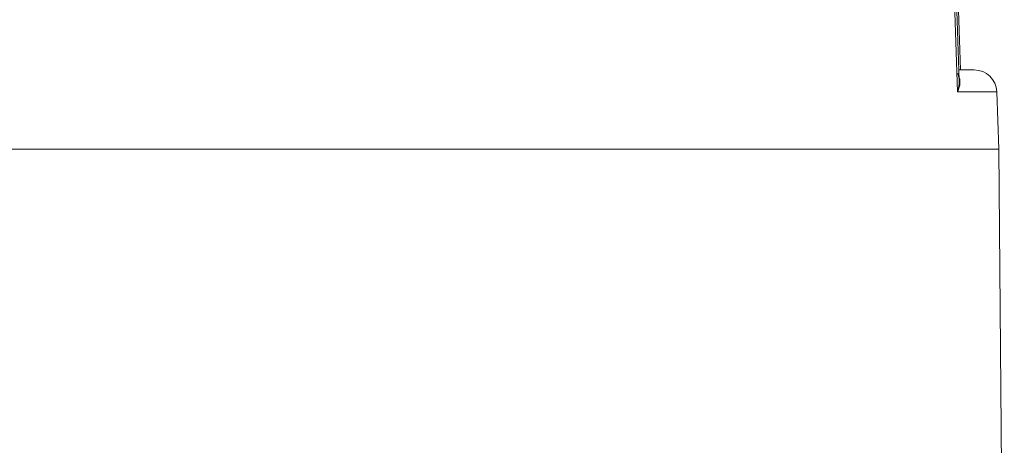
# Model space of a CAD drawing. Header units: inches. Extents: x 0 to 210, y -297 to 0.
# Tile 63 of 76: x 104.59 to 122.03, y -135.92 to -128.39. Entities that reach past the tile are written whole.
import ezdxf

# ---------------------------------------------------------------- set-up
doc = ezdxf.new("R2010")
doc.units = ezdxf.units.IN
doc.header["$MEASUREMENT"] = 0
doc.layers.add('Lag 4', color=7, linetype='Continuous')

msp = doc.modelspace()

# ---------------------------------------------------------------- linework, layer by layer
at = {"layer": 'Lag 4', "color": 7, "lineweight": 9, "true_color": 0xffffff}
for points in [[(120.978, -122.971), (121.203, -129.664)], [(121.018, -122.971), (121.237, -129.466)], [(121.26, -129.278), (121.047, -122.972)], [(121.23, -129.278), (121.501, -129.278)], [(121.203, -129.664), (121.205, -129.662), (121.214, -129.642), (121.222, -129.622), (121.229, -129.602), (121.235, -129.584), (121.24, -129.564), (121.244, -129.545), (121.247, -129.526), (121.249, -129.507), (121.249, -129.49), (121.249, -129.472), (121.248, -129.456), (121.245, -129.44), (121.242, -129.425)], [(121.209, -129.338), (121.212, -129.346), (121.215, -129.354), (121.218, -129.362), (121.221, -129.37), (121.223, -129.379), (121.225, -129.387), (121.227, -129.395), (121.229, -129.404), (121.231, -129.412), (121.232, -129.421)], [(121.237, -129.466), (121.237, -129.476)], [(121.235, -129.517), (121.235, -129.522), (121.233, -129.537), (121.231, -129.552), (121.23, -129.562), (121.227, -129.576), (121.224, -129.591), (121.22, -129.606), (121.217, -129.621), (121.212, -129.635), (121.208, -129.65), (121.203, -129.664)], [(121.204, -129.664), (121.9, -129.664)], [(121.936, -130.678), (121.9, -129.664)], [(78.133, -130.678), (121.936, -130.678)], [(121.936, -130.678), (122.034, -141.978)]]:
    msp.add_lwpolyline(points, dxfattribs=at)
for points in [[(121.9, -129.664), (121.893, -129.449), (121.716, -129.278), (121.501, -129.278)], [(121.237, -129.466), (121.236, -129.451), (121.235, -129.436), (121.232, -129.421)], [(121.237, -129.476), (121.237, -129.49), (121.236, -129.503), (121.235, -129.517)]]:
    msp.add_open_spline(points, degree=3, dxfattribs=at)

doc.saveas('drawing.dxf')
